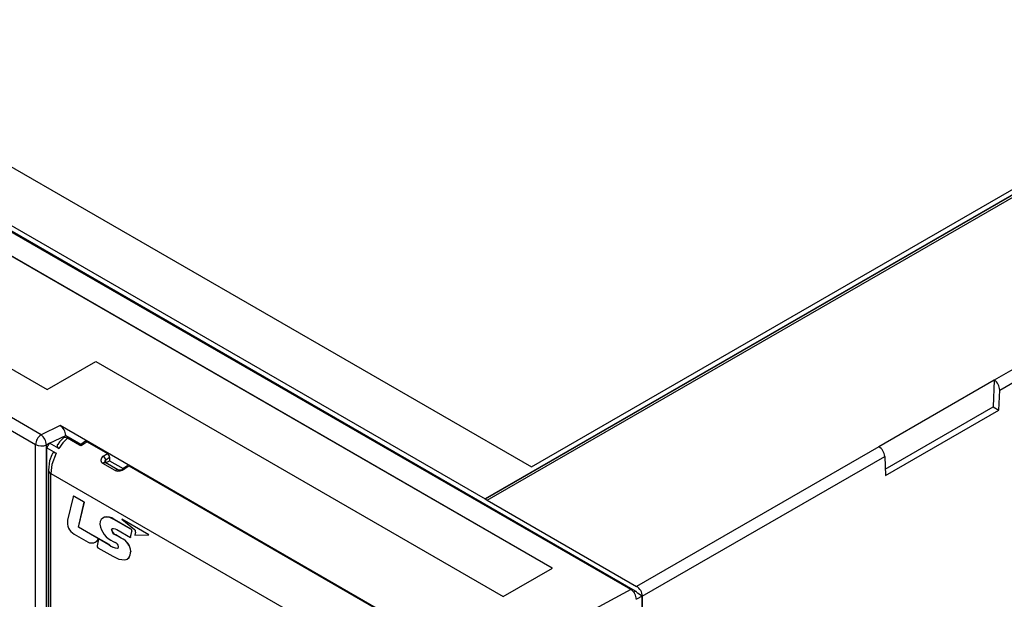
# Model space of a CAD drawing. Header units: millimetres. Extents: x 0 to 838, y 0 to 648.
# Tile 26 of 29: x 562 to 624, y 507 to 544. Entities that reach past the tile are written whole.
import ezdxf

# ---------------------------------------------------------------- set-up
doc = ezdxf.new("R2010")
doc.units = ezdxf.units.MM
doc.header["$LTSCALE"] = 3

msp = doc.modelspace()

# ---------------------------------------------------------------- linework, layer by layer
for p, q in [((716.535, 585.83), (591.518, 513.659)), ((591.66, 513.578), (716.676, 585.748)), ((713.78, 584.219), (591.518, 513.638)), ((716.036, 574.602), (623.341, 521.09)), ((623.677, 520.467), (716.408, 574)), ((544.782, 544.313), (594.417, 515.659)), ((600.627, 507.992), (539.134, 543.492)), ((539.475, 543.703), (591.518, 513.659)), ((600.917, 507.9), (539.552, 543.325)), ((595.726, 509.332), (539.477, 541.804)), ((595.708, 509.322), (539.477, 541.783)), ((533.362, 538.274), (564.155, 520.497)), ((563.785, 517.668), (529.444, 537.493)), ((529.09, 536.88), (563.432, 517.056)), ((594.417, 515.659), (627.436, 534.721)), ((564.155, 520.497), (567.194, 522.252)), ((567.194, 522.252), (592.65, 507.557)), ((623.341, 521.09), (616.122, 516.923)), ((623.341, 521.09), (623.267, 519.415)), ((623.621, 519.21), (623.677, 520.467)), ((616.531, 515.526), (623.267, 519.415)), ((623.267, 519.415), (623.621, 519.21)), ((616.55, 515.128), (623.621, 519.21)), ((564.965, 518.24), (563.785, 517.668)), ((591.359, 503.003), (564.965, 518.24)), ((564.308, 517.136), (565.32, 517.627)), ((565.32, 517.627), (566.253, 517.088)), ((566.169, 517.028), (565.425, 517.457)), ((563.432, 492.109), (563.432, 517.056)), ((564.308, 517.136), (564.106, 517.039)), ((564.106, 492.092), (564.106, 517.039)), ((564.127, 516.859), (564.308, 517.136)), ((564.127, 516.859), (564.714, 516.519)), ((564.127, 492.102), (564.127, 516.859)), ((564.879, 516.807), (564.308, 517.136)), ((566.169, 517.028), (566.547, 517.298)), ((566.279, 516.971), (566.169, 517.028)), ((566.653, 517.237), (566.279, 516.971)), ((566.547, 517.298), (566.653, 517.237)), ((566.653, 517.237), (567.919, 516.506)), ((616.122, 516.923), (600.993, 508.189)), ((567.657, 516.326), (567.919, 516.506)), ((567.825, 516.099), (568.06, 516.261)), ((568.06, 516.261), (568.06, 516.045)), ((601.347, 507.577), (616.494, 516.321)), ((616.494, 516.321), (616.55, 515.128)), ((568.414, 515.428), (567.631, 515.88)), ((567.787, 515.934), (567.769, 515.961)), ((568.569, 515.483), (567.786, 515.934)), ((567.825, 515.912), (567.825, 516.099)), ((567.832, 515.908), (568.06, 516.045)), ((568.06, 516.045), (568.904, 515.557)), ((569.179, 515.734), (568.909, 515.56)), ((569.276, 515.722), (569.006, 515.548)), ((569.276, 515.722), (587.93, 504.953)), ((564.231, 515.46), (564.231, 491.889)), ((564.378, 515.256), (589.95, 500.493)), ((564.378, 491.701), (564.378, 515.256)), ((565.778, 513.782), (565.432, 512.33)), ((565.856, 513.817), (565.849, 513.813)), ((566.479, 513.449), (565.849, 513.813)), ((566.486, 513.453), (565.856, 513.817)), ((566.115, 511.898), (566.479, 513.449)), ((566.122, 511.902), (566.486, 513.453)), ((566.486, 513.453), (566.479, 513.449)), ((591.518, 513.638), (591.518, 513.659)), ((591.66, 513.557), (591.518, 513.638)), ((591.66, 513.557), (591.66, 513.578)), ((591.66, 513.578), (600.993, 508.189)), ((566.122, 511.902), (566.115, 511.898)), ((568.019, 510.798), (566.115, 511.898)), ((568.026, 510.802), (566.122, 511.902)), ((568.341, 512.381), (568.333, 512.377)), ((569.382, 511.771), (568.333, 512.377)), ((569.389, 511.775), (568.341, 512.381)), ((568.825, 512.391), (568.818, 512.387)), ((568.818, 512.387), (569.616, 511.739)), ((570.508, 511.411), (568.818, 512.387)), ((570.516, 511.415), (568.825, 512.391)), ((565.841, 511.465), (566.724, 510.955)), ((568.189, 511.72), (568.182, 511.716)), ((568.44, 511.412), (568.433, 511.408)), ((568.781, 511.207), (568.433, 511.408)), ((568.788, 511.211), (568.44, 511.412)), ((568.507, 511.745), (569.355, 511.256)), ((569.355, 511.256), (569.444, 511.619)), ((569.362, 511.26), (569.451, 511.623)), ((569.389, 511.775), (569.382, 511.771)), ((569.451, 511.623), (569.444, 511.619)), ((569.685, 511.59), (569.639, 511.397)), ((569.639, 511.397), (570.508, 511.411)), ((570.508, 511.411), (570.516, 511.415)), ((567.374, 511.147), (567.277, 510.731)), ((567.355, 511.124), (567.371, 511.15)), ((567.362, 511.128), (567.355, 511.124)), ((567.362, 511.128), (567.373, 511.147)), ((567.371, 511.15), (567.374, 511.147)), ((568.026, 510.802), (568.019, 510.798)), ((568.29, 511.002), (568.414, 510.93)), ((568.788, 511.211), (568.781, 511.207)), ((569.362, 511.26), (569.355, 511.256)), ((567.324, 510.609), (568.255, 510.073)), ((568.561, 510.574), (568.554, 510.57)), ((569.388, 510.383), (569.38, 510.379)), ((592.65, 507.557), (595.726, 509.332)), ((600.627, 507.992), (592.265, 503.491)), ((600.803, 507.834), (600.917, 507.9)), ((601.329, 507.587), (600.976, 507.383)), ((601.329, 507.587), (601.035, 507.757)), ((601.329, 499.851), (601.329, 507.587)), ((601.347, 507.577), (601.347, 499.841))]:
    msp.add_line(p, q)
at = {"flags": 128}
for points in [[(565.2, 517.501), (564.928, 517.219), (564.816, 517.065)], [(565.425, 517.457), (565.136, 517.158), (564.879, 516.807)], [(565.425, 517.457), (565.306, 517.501), (565.203, 517.492), (565.176, 517.471)], [(564.455, 516.414), (564.313, 516.043), (564.231, 515.458)], [(564.714, 516.519), (564.451, 515.821), (564.378, 515.256)], [(567.631, 515.88), (567.582, 515.92), (567.546, 515.973), (567.527, 516.033), (567.524, 516.096), (567.564, 516.219), (567.657, 516.326)], [(567.631, 515.88), (567.665, 515.91), (567.699, 515.931), (567.733, 515.942), (567.764, 515.942), (567.786, 515.934)], [(567.769, 515.961), (567.784, 516.035), (567.825, 516.099)], [(569.178, 515.733), (569.221, 515.741), (569.276, 515.722)], [(568.414, 515.428), (568.447, 515.458), (568.482, 515.48), (568.516, 515.491), (568.547, 515.491), (568.57, 515.482)], [(565.849, 513.813), (565.819, 513.826), (565.808, 513.827), (565.8, 513.824), (565.788, 513.81), (565.778, 513.782)], [(568.333, 512.377), (568.025, 512.509), (567.745, 512.517), (567.628, 512.464), (567.537, 512.373), (567.474, 512.241), (567.452, 512.08)], [(568.182, 511.716), (568.193, 511.765), (568.223, 511.798), (568.307, 511.815), (568.399, 511.796), (568.507, 511.745)], [(568.189, 511.72), (568.2, 511.769), (568.23, 511.802), (568.291, 511.815)], [(567.246, 511.007), (567.247, 511.007), (567.362, 511.128)], [(568.255, 510.073), (568.644, 509.891), (569.008, 509.841), (569.159, 509.892), (569.271, 509.999), (569.345, 510.161), (569.38, 510.379)], [(569.106, 509.876), (569.166, 509.897), (569.279, 510.003), (569.352, 510.165), (569.388, 510.383)]]:
    msp.add_lwpolyline(points, dxfattribs=at)
for centre, radius, start, end in [((622.941, 520.474), 0.735, 359.50975, 57.02412), ((564.552, 517.591), 0.769, 2.62806, 57.49806), ((564.199, 517.021), 0.768, 122.60548, 177.39452), ((563.273, 517.01), 0.834, 1.9909, 52.11116), ((563.787, 517.747), 0.777, 242.80519, 294.30715), ((564.956, 516.966), 0.177, 144.61803, 244.44068), ((615.693, 516.241), 0.805, 5.67734, 57.78877), ((564.614, 516.369), 0.18, 56.20698, 164.21268), ((567.476, 516.016), 0.359, 13.30918, 59.64864), ((567.754, 516.247), 0.307, 2.52829, 57.47171), ((564.478, 515.483), 0.248, 185.65728, 246.13225), ((568.611, 515.975), 0.581, 250.16681, 312.69654), ((568.67, 515.823), 0.356, 253.58769, 312.30384), ((568.948, 515.481), 0.0881, 49.16688, 116.55286), ((567.921, 511.901), 0.638, 48.83956, 109.06755), ((566.26, 512.192), 0.839, 170.54732, 240.00445), ((568.82, 512.279), 1.383, 188.27815, 247.46064), ((568.572, 511.777), 0.395, 188.88567, 249.39635), ((568.579, 511.781), 0.395, 188.88567, 249.39635), ((569.33, 511.662), 0.121, 339.47893, 64.87108), ((569.338, 511.666), 0.121, 339.47893, 64.87108), ((569.538, 511.612), 0.149, 351.39171, 58.35669), ((566.945, 511.393), 0.49, 243.16146, 326.78346), ((567.383, 510.701), 0.109, 164.32921, 237.3169), ((568.613, 511.448), 0.88, 227.55372, 266.18676), ((568.62, 511.452), 0.88, 227.55372, 266.18676), ((568.335, 510.651), 0.29, 6.70677, 74.19448), ((568.507, 510.676), 0.117, 294.20173, 4.3683), ((568.429, 510.321), 0.953, 3.5017, 68.31022), ((568.436, 510.325), 0.953, 3.5017, 68.31022), ((600.579, 507.542), 0.768, 2.60548, 57.39452), ((600.22, 507.349), 0.762, 2.35677, 57.66339)]:
    msp.add_arc(centre, radius, start, end)
msp.add_ellipse((600.917, 507.737), major_axis=(-0.1, 0.173), ratio=0.577557, start_param=4.501768, end_param=5.497716)

doc.saveas('drawing.dxf')
